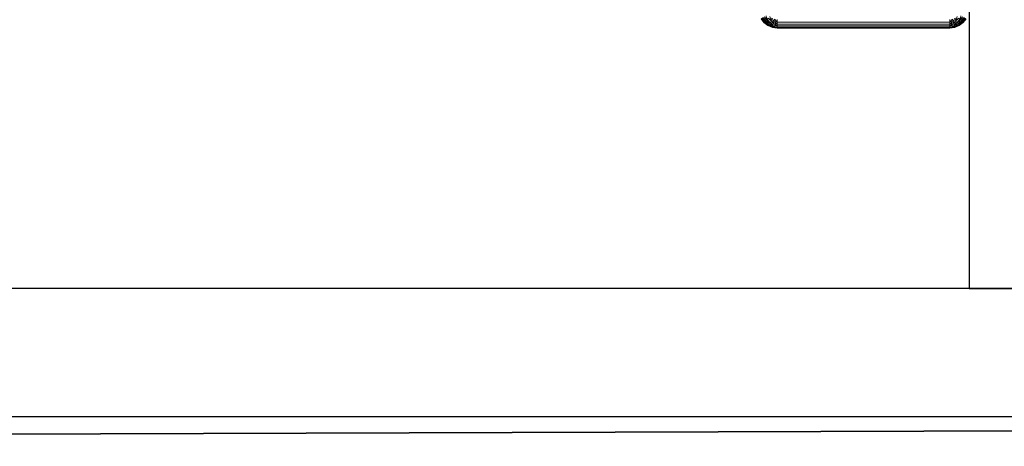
# Model space of a CAD drawing. Header units: metres. Extents: x 391.1 to 427.5, y 12.8 to 28.4.
# Tile 106 of 206: x 406.434 to 407.204, y 25.926 to 26.259. Entities that reach past the tile are written whole.
import ezdxf

# ---------------------------------------------------------------- set-up
doc = ezdxf.new("R2010")
doc.units = ezdxf.units.M
doc.layers.add('01_SUELOS', color=7, linetype='Continuous', lineweight=25, true_color=0x007f00)
for name, color, linetype, lineweight in [('A-DETL-____-MBND', 7, 'Continuous', 18), ('A-WALL-____-MCUT', 7, 'Continuous', 25), ('A-WALL-____-OTLN', 7, 'Continuous', 25)]:
    doc.layers.add(name, color=color, linetype=linetype, lineweight=lineweight)

# ---------------------------------------------------------------- blocks, each defined once
blk = doc.blocks.new('Family - Evans PA-152028-03_TEL_P0A')
at = {"layer": 'A-WALL-____-MCUT', "color": 253, "true_color": 0xaaaaaa}
for p, q in [((1.66046, 0), (1.66046, 0.2)), ((0.85, 0), (1.66046, 0))]:
    blk.add_line(p, q, dxfattribs=at)
at = {"layer": 'A-WALL-____-OTLN', "color": 253, "true_color": 0xaaaaaa}
for p, q in [((1.66046, 0), (1.66046, 0.2)), ((0.85, 0), (1.66046, 0))]:
    blk.add_line(p, q, dxfattribs=at)
at = {"layer": 'A-WALL-____-OTLN', "color": 253, "lineweight": 18, "true_color": 0xaaaaaa}
blk.add_line((0, 0), (1.66046, 0), dxfattribs=at)
blk = doc.blocks.new('Family - Inodor PA-152140-03_TEL_P0A')
at = {"layer": 'A-DETL-____-MBND', "color": 253, "true_color": 0xaaaaaa}
for p, q in [((0.56744, 0.00485), (0.56524, 0.00772)), ((0.56744, 0.00485), (0.56524, 0.00772)), ((0.56524, 0.00772), (0.56702, 0.00443)), ((0.56524, 0.00772), (0.56744, 0.00485)), ((0.56524, 0.00772), (0.56702, 0.00443)), ((0.56812, 0.00554), (0.56608, 0.00821)), ((0.56812, 0.00554), (0.56608, 0.00821)), ((0.56608, 0.00821), (0.56744, 0.00485)), ((0.56608, 0.00821), (0.56812, 0.00554)), ((0.56608, 0.00821), (0.56744, 0.00485)), ((0.56906, 0.00648), (0.56722, 0.00887)), ((0.56906, 0.00648), (0.56722, 0.00887)), ((0.56722, 0.00887), (0.56812, 0.00554)), ((0.56722, 0.00887), (0.56906, 0.00648)), ((0.56722, 0.00887), (0.56812, 0.00554)), ((0.56863, 0.00968), (0.56906, 0.00648)), ((0.56863, 0.00968), (0.56906, 0.00648)), ((0.57154, 0.00896), (0.57227, 0.00605)), ((0.57154, 0.00896), (0.57227, 0.00605)), ((0.71795, 0.00896), (0.71722, 0.00605)), ((0.71795, 0.00896), (0.71722, 0.00605)), ((0.72086, 0.00968), (0.72043, 0.00648)), ((0.72086, 0.00968), (0.72043, 0.00648)), ((0.72227, 0.00887), (0.72043, 0.00648)), ((0.72227, 0.00887), (0.72043, 0.00648)), ((0.72227, 0.00887), (0.72043, 0.00648)), ((0.72227, 0.00887), (0.72136, 0.00554)), ((0.72227, 0.00887), (0.72136, 0.00554)), ((0.72341, 0.00821), (0.72136, 0.00554)), ((0.72341, 0.00821), (0.72136, 0.00554)), ((0.72341, 0.00821), (0.72136, 0.00554)), ((0.72341, 0.00821), (0.72205, 0.00485)), ((0.72341, 0.00821), (0.72205, 0.00485)), ((0.72425, 0.00772), (0.72205, 0.00485)), ((0.72425, 0.00772), (0.72205, 0.00485)), ((0.72425, 0.00772), (0.72205, 0.00485)), ((0.72425, 0.00772), (0.72247, 0.00443)), ((0.72425, 0.00772), (0.72247, 0.00443)), ((0.56687, 0.00429), (0.56455, 0.00733)), ((0.56687, 0.00429), (0.56455, 0.00733)), ((0.56687, 0.00429), (0.56455, 0.00733)), ((0.56687, 0.00429), (0.56455, 0.00733)), ((0.56702, 0.00443), (0.56472, 0.00743)), ((0.56702, 0.00443), (0.56472, 0.00743)), ((0.56472, 0.00743), (0.56687, 0.00429)), ((0.56472, 0.00743), (0.56702, 0.00443)), ((0.56472, 0.00743), (0.56687, 0.00429)), ((0.56702, 0.00443), (0.56687, 0.00429)), ((0.56702, 0.00443), (0.56687, 0.00429)), ((0.56702, 0.00443), (0.56687, 0.00429)), ((0.56991, 0.00196), (0.56687, 0.00429)), ((0.56991, 0.00196), (0.56687, 0.00429)), ((0.56991, 0.00196), (0.56687, 0.00429)), ((0.57001, 0.00214), (0.56687, 0.00429)), ((0.56687, 0.00429), (0.57001, 0.00214)), ((0.56687, 0.00429), (0.56991, 0.00196)), ((0.56744, 0.00485), (0.56702, 0.00443)), ((0.56744, 0.00485), (0.56702, 0.00443)), ((0.56744, 0.00485), (0.56702, 0.00443)), ((0.57001, 0.00214), (0.56702, 0.00443)), ((0.57001, 0.00214), (0.56702, 0.00443)), ((0.56702, 0.00443), (0.57001, 0.00214)), ((0.56812, 0.00554), (0.56744, 0.00485)), ((0.56812, 0.00554), (0.56744, 0.00485)), ((0.56812, 0.00554), (0.56744, 0.00485)), ((0.57031, 0.00265), (0.56744, 0.00485)), ((0.57031, 0.00265), (0.56744, 0.00485)), ((0.56744, 0.00485), (0.57001, 0.00214)), ((0.56744, 0.00485), (0.57031, 0.00265)), ((0.56744, 0.00485), (0.57001, 0.00214)), ((0.56906, 0.00648), (0.56812, 0.00554)), ((0.56906, 0.00648), (0.56812, 0.00554)), ((0.56906, 0.00648), (0.56812, 0.00554)), ((0.57079, 0.0035), (0.56812, 0.00554)), ((0.57079, 0.0035), (0.56812, 0.00554)), ((0.56812, 0.00554), (0.57031, 0.00265)), ((0.56812, 0.00554), (0.57079, 0.0035)), ((0.56812, 0.00554), (0.57031, 0.00265)), ((0.57021, 0.00763), (0.56906, 0.00648)), ((0.57021, 0.00763), (0.56906, 0.00648)), ((0.57021, 0.00763), (0.56906, 0.00648)), ((0.57145, 0.00464), (0.56906, 0.00648)), ((0.57227, 0.00605), (0.56906, 0.00648)), ((0.56906, 0.00648), (0.57227, 0.00605)), ((0.56906, 0.00648), (0.57145, 0.00464)), ((0.56906, 0.00648), (0.57079, 0.0035)), ((0.56906, 0.00648), (0.57145, 0.00464)), ((0.56906, 0.00648), (0.57079, 0.0035)), ((0.57001, 0.00214), (0.56991, 0.00196)), ((0.57001, 0.00214), (0.56991, 0.00196)), ((0.57001, 0.00214), (0.56991, 0.00196)), ((0.57344, 0.0005), (0.56991, 0.00196)), ((0.57344, 0.0005), (0.56991, 0.00196)), ((0.57344, 0.0005), (0.56991, 0.00196)), ((0.57349, 0.00069), (0.56991, 0.00196)), ((0.56991, 0.00196), (0.57349, 0.00069)), ((0.56991, 0.00196), (0.57344, 0.0005)), ((0.57031, 0.00265), (0.57001, 0.00214)), ((0.57031, 0.00265), (0.57001, 0.00214)), ((0.57031, 0.00265), (0.57001, 0.00214)), ((0.57349, 0.00069), (0.57001, 0.00214)), ((0.57349, 0.00069), (0.57001, 0.00214)), ((0.57001, 0.00214), (0.57349, 0.00069)), ((0.57227, 0.00605), (0.57021, 0.00763)), ((0.57227, 0.00605), (0.57021, 0.00763)), ((0.57021, 0.00763), (0.57227, 0.00605)), ((0.57079, 0.0035), (0.57031, 0.00265)), ((0.57079, 0.0035), (0.57031, 0.00265)), ((0.57079, 0.0035), (0.57031, 0.00265)), ((0.57365, 0.00127), (0.57031, 0.00265)), ((0.57365, 0.00127), (0.57031, 0.00265)), ((0.57031, 0.00265), (0.57349, 0.00069)), ((0.57031, 0.00265), (0.57365, 0.00127)), ((0.57031, 0.00265), (0.57349, 0.00069)), ((0.57145, 0.00464), (0.57079, 0.0035)), ((0.57145, 0.00464), (0.57079, 0.0035)), ((0.57145, 0.00464), (0.57079, 0.0035)), ((0.5739, 0.00221), (0.57079, 0.0035)), ((0.5739, 0.00221), (0.57079, 0.0035)), ((0.57079, 0.0035), (0.57365, 0.00127)), ((0.57079, 0.0035), (0.5739, 0.00221)), ((0.57079, 0.0035), (0.57365, 0.00127)), ((0.57227, 0.00605), (0.57145, 0.00464)), ((0.57227, 0.00605), (0.57145, 0.00464)), ((0.57227, 0.00605), (0.57145, 0.00464)), ((0.57424, 0.00348), (0.57145, 0.00464)), ((0.57424, 0.00348), (0.57145, 0.00464)), ((0.57145, 0.00464), (0.5739, 0.00221)), ((0.57145, 0.00464), (0.57424, 0.00348)), ((0.57145, 0.00464), (0.5739, 0.00221)), ((0.57321, 0.00768), (0.57227, 0.00605)), ((0.57321, 0.00768), (0.57227, 0.00605)), ((0.57321, 0.00768), (0.57227, 0.00605)), ((0.57466, 0.00505), (0.57227, 0.00605)), ((0.57466, 0.00505), (0.57227, 0.00605)), ((0.57227, 0.00605), (0.57466, 0.00505)), ((0.57227, 0.00605), (0.57424, 0.00348)), ((0.57227, 0.00605), (0.57424, 0.00348)), ((0.57321, 0.00768), (0.57466, 0.00505)), ((0.57321, 0.00768), (0.57466, 0.00505)), ((0.57349, 0.00069), (0.57344, 0.0005)), ((0.57349, 0.00069), (0.57344, 0.0005)), ((0.57349, 0.00069), (0.57344, 0.0005)), ((0.57723, 0), (0.57344, 0.0005)), ((0.57723, 0), (0.57344, 0.0005)), ((0.57723, 0), (0.57344, 0.0005)), ((0.57723, 0), (0.57344, 0.0005)), ((0.57365, 0.00127), (0.57349, 0.00069)), ((0.57365, 0.00127), (0.57349, 0.00069)), ((0.57365, 0.00127), (0.57349, 0.00069)), ((0.57723, 0.0002), (0.57349, 0.00069)), ((0.57723, 0.0002), (0.57349, 0.00069)), ((0.57349, 0.00069), (0.57723, 0)), ((0.57349, 0.00069), (0.57723, 0.0002)), ((0.57349, 0.00069), (0.57723, 0)), ((0.5739, 0.00221), (0.57365, 0.00127)), ((0.5739, 0.00221), (0.57365, 0.00127)), ((0.5739, 0.00221), (0.57365, 0.00127)), ((0.57723, 0.00177), (0.57365, 0.00127)), ((0.57723, 0.00177), (0.57365, 0.00127)), ((0.57723, 0.0008), (0.57365, 0.00127)), ((0.57723, 0.0008), (0.57365, 0.00127)), ((0.57365, 0.00127), (0.57723, 0.0008)), ((0.57365, 0.00127), (0.57723, 0.0002)), ((0.57365, 0.00127), (0.57723, 0.0002)), ((0.57424, 0.00348), (0.5739, 0.00221)), ((0.57424, 0.00348), (0.5739, 0.00221)), ((0.57424, 0.00348), (0.5739, 0.00221)), ((0.57723, 0.00177), (0.5739, 0.00221)), ((0.57723, 0.00177), (0.5739, 0.00221)), ((0.5739, 0.00221), (0.57723, 0.00177)), ((0.57466, 0.00505), (0.57424, 0.00348)), ((0.57466, 0.00505), (0.57424, 0.00348)), ((0.57466, 0.00505), (0.57424, 0.00348)), ((0.57723, 0.00309), (0.57424, 0.00348)), ((0.57723, 0.00309), (0.57424, 0.00348)), ((0.57424, 0.00348), (0.57723, 0.00309)), ((0.57424, 0.00348), (0.57723, 0.00177)), ((0.57424, 0.00348), (0.57723, 0.00177)), ((0.57515, 0.00687), (0.57466, 0.00505)), ((0.57515, 0.00687), (0.57466, 0.00505)), ((0.57515, 0.00687), (0.57466, 0.00505)), ((0.57723, 0.00472), (0.57466, 0.00505)), ((0.57723, 0.00472), (0.57466, 0.00505)), ((0.57466, 0.00505), (0.57723, 0.00472)), ((0.57466, 0.00505), (0.57723, 0.00309)), ((0.57466, 0.00505), (0.57723, 0.00309)), ((0.57515, 0.00687), (0.57723, 0.00472)), ((0.57515, 0.00687), (0.57723, 0.00472)), ((0.57723, 0.0066), (0.57723, 0.00472)), ((0.57723, 0.0066), (0.57723, 0.00472)), ((0.57723, 0.0066), (0.57723, 0.00472)), ((0.71226, 0.00472), (0.57723, 0.00472)), ((0.57723, 0.00472), (0.57723, 0.00309)), ((0.71226, 0.00472), (0.57723, 0.00472)), ((0.57723, 0.00472), (0.57723, 0.00309)), ((0.71226, 0.00472), (0.57723, 0.00472)), ((0.57723, 0.00472), (0.57723, 0.00309)), ((0.71226, 0.00309), (0.57723, 0.00309)), ((0.57723, 0.00309), (0.57723, 0.00177)), ((0.71226, 0.00309), (0.57723, 0.00309)), ((0.57723, 0.00309), (0.57723, 0.00177)), ((0.71226, 0.00309), (0.57723, 0.00309)), ((0.57723, 0.00309), (0.57723, 0.00177)), ((0.71226, 0.00177), (0.57723, 0.00177)), ((0.57723, 0.00177), (0.57723, 0.0008)), ((0.71226, 0.00177), (0.57723, 0.00177)), ((0.71226, 0.00177), (0.57723, 0.00177)), ((0.57723, 0.00177), (0.57723, 0.0008)), ((0.57723, 0.00177), (0.57723, 0.0008)), ((0.71226, 0.0008), (0.57723, 0.0008)), ((0.57723, 0.0008), (0.57723, 0.0002)), ((0.71226, 0.0008), (0.57723, 0.0008)), ((0.57723, 0.0008), (0.57723, 0.0002)), ((0.71226, 0.0008), (0.57723, 0.0008)), ((0.57723, 0.0008), (0.57723, 0.0002)), ((0.71226, 0.0002), (0.57723, 0.0002)), ((0.57723, 0.0002), (0.57723, 0)), ((0.71226, 0.0002), (0.57723, 0.0002)), ((0.57723, 0.0002), (0.57723, 0)), ((0.71226, 0.0002), (0.57723, 0.0002)), ((0.57723, 0.0002), (0.57723, 0)), ((0.71226, 0), (0.57723, 0)), ((0.71226, 0), (0.57723, 0)), ((0.71226, 0), (0.57723, 0)), ((0.71434, 0.00687), (0.71226, 0.00472)), ((0.71434, 0.00687), (0.71226, 0.00472)), ((0.71226, 0.00472), (0.71226, 0.0066)), ((0.71226, 0.00472), (0.71226, 0.0066)), ((0.71226, 0.0066), (0.71226, 0.00472)), ((0.71483, 0.00505), (0.71226, 0.00472)), ((0.71483, 0.00505), (0.71226, 0.00472)), ((0.71483, 0.00505), (0.71226, 0.00309)), ((0.71483, 0.00505), (0.71226, 0.00472)), ((0.71483, 0.00505), (0.71226, 0.00309)), ((0.71226, 0.00309), (0.71226, 0.00472)), ((0.71226, 0.00309), (0.71226, 0.00472)), ((0.71226, 0.00472), (0.71226, 0.00309)), ((0.71525, 0.00348), (0.71226, 0.00309)), ((0.71525, 0.00348), (0.71226, 0.00309)), ((0.71525, 0.00348), (0.71226, 0.00177)), ((0.71525, 0.00348), (0.71226, 0.00309)), ((0.71525, 0.00348), (0.71226, 0.00177)), ((0.71226, 0.00177), (0.71226, 0.00309)), ((0.71226, 0.00177), (0.71226, 0.00309)), ((0.71226, 0.00309), (0.71226, 0.00177)), ((0.71559, 0.00221), (0.71226, 0.00177)), ((0.71559, 0.00221), (0.71226, 0.00177)), ((0.71559, 0.00221), (0.71226, 0.00177)), ((0.71226, 0.00177), (0.71226, 0.0008)), ((0.71584, 0.00127), (0.71226, 0.00177)), ((0.71226, 0.00177), (0.71226, 0.0008)), ((0.71226, 0.00177), (0.71584, 0.00127)), ((0.71226, 0.00177), (0.71226, 0.0008)), ((0.71584, 0.00127), (0.71226, 0.0008)), ((0.71584, 0.00127), (0.71226, 0.0008)), ((0.71584, 0.00127), (0.71226, 0.0002)), ((0.71584, 0.00127), (0.71226, 0.0008)), ((0.71584, 0.00127), (0.71226, 0.0002)), ((0.71226, 0.0002), (0.71226, 0.0008)), ((0.71226, 0.0002), (0.71226, 0.0008)), ((0.71226, 0.0008), (0.71226, 0.0002)), ((0.716, 0.00069), (0.71226, 0.0002)), ((0.716, 0.00069), (0.71226, 0.0002)), ((0.716, 0.00069), (0.71226, 0)), ((0.716, 0.00069), (0.71226, 0)), ((0.716, 0.00069), (0.71226, 0.0002)), ((0.71605, 0.0005), (0.71226, 0)), ((0.71605, 0.0005), (0.71226, 0)), ((0.71605, 0.0005), (0.71226, 0)), ((0.71605, 0.0005), (0.71226, 0)), ((0.71226, 0), (0.71226, 0.0002)), ((0.71226, 0), (0.71226, 0.0002)), ((0.71226, 0.0002), (0.71226, 0)), ((0.71483, 0.00505), (0.71434, 0.00687)), ((0.71483, 0.00505), (0.71434, 0.00687)), ((0.71434, 0.00687), (0.71483, 0.00505)), ((0.71628, 0.00768), (0.71483, 0.00505)), ((0.71628, 0.00768), (0.71483, 0.00505)), ((0.71722, 0.00605), (0.71483, 0.00505)), ((0.71722, 0.00605), (0.71483, 0.00505)), ((0.71722, 0.00605), (0.71483, 0.00505)), ((0.71525, 0.00348), (0.71483, 0.00505)), ((0.71525, 0.00348), (0.71483, 0.00505)), ((0.71483, 0.00505), (0.71525, 0.00348)), ((0.71722, 0.00605), (0.71525, 0.00348)), ((0.71722, 0.00605), (0.71525, 0.00348)), ((0.71804, 0.00464), (0.71525, 0.00348)), ((0.71804, 0.00464), (0.71525, 0.00348)), ((0.71804, 0.00464), (0.71525, 0.00348)), ((0.71559, 0.00221), (0.71525, 0.00348)), ((0.71559, 0.00221), (0.71525, 0.00348)), ((0.71525, 0.00348), (0.71559, 0.00221)), ((0.71804, 0.00464), (0.71559, 0.00221)), ((0.71804, 0.00464), (0.71559, 0.00221)), ((0.7187, 0.0035), (0.71559, 0.00221)), ((0.7187, 0.0035), (0.71559, 0.00221)), ((0.7187, 0.0035), (0.71559, 0.00221)), ((0.71584, 0.00127), (0.71559, 0.00221)), ((0.71584, 0.00127), (0.71559, 0.00221)), ((0.71559, 0.00221), (0.71584, 0.00127)), ((0.7187, 0.0035), (0.71584, 0.00127)), ((0.7187, 0.0035), (0.71584, 0.00127)), ((0.71918, 0.00265), (0.71584, 0.00127)), ((0.71918, 0.00265), (0.71584, 0.00127)), ((0.71918, 0.00265), (0.71584, 0.00127)), ((0.716, 0.00069), (0.71584, 0.00127)), ((0.716, 0.00069), (0.71584, 0.00127)), ((0.71584, 0.00127), (0.716, 0.00069)), ((0.71918, 0.00265), (0.716, 0.00069)), ((0.71918, 0.00265), (0.716, 0.00069)), ((0.71948, 0.00214), (0.716, 0.00069)), ((0.71948, 0.00214), (0.716, 0.00069)), ((0.71948, 0.00214), (0.716, 0.00069)), ((0.71958, 0.00196), (0.716, 0.00069)), ((0.71958, 0.00196), (0.716, 0.00069)), ((0.71605, 0.0005), (0.716, 0.00069)), ((0.71605, 0.0005), (0.716, 0.00069)), ((0.716, 0.00069), (0.71605, 0.0005)), ((0.71958, 0.00196), (0.71605, 0.0005)), ((0.71958, 0.00196), (0.71605, 0.0005)), ((0.71958, 0.00196), (0.71605, 0.0005)), ((0.71958, 0.00196), (0.71605, 0.0005)), ((0.71722, 0.00605), (0.71628, 0.00768)), ((0.71722, 0.00605), (0.71628, 0.00768)), ((0.71628, 0.00768), (0.71722, 0.00605)), ((0.71928, 0.00763), (0.71722, 0.00605)), ((0.71928, 0.00763), (0.71722, 0.00605)), ((0.71928, 0.00763), (0.71722, 0.00605)), ((0.72043, 0.00648), (0.71722, 0.00605)), ((0.72043, 0.00648), (0.71722, 0.00605)), ((0.71804, 0.00464), (0.71722, 0.00605)), ((0.71804, 0.00464), (0.71722, 0.00605)), ((0.71722, 0.00605), (0.71804, 0.00464)), ((0.72043, 0.00648), (0.71804, 0.00464)), ((0.72043, 0.00648), (0.71804, 0.00464)), ((0.72043, 0.00648), (0.71804, 0.00464)), ((0.7187, 0.0035), (0.71804, 0.00464)), ((0.7187, 0.0035), (0.71804, 0.00464)), ((0.71804, 0.00464), (0.7187, 0.0035)), ((0.72043, 0.00648), (0.7187, 0.0035)), ((0.72043, 0.00648), (0.7187, 0.0035)), ((0.72136, 0.00554), (0.7187, 0.0035)), ((0.72136, 0.00554), (0.7187, 0.0035)), ((0.72136, 0.00554), (0.7187, 0.0035)), ((0.71918, 0.00265), (0.7187, 0.0035)), ((0.71918, 0.00265), (0.7187, 0.0035)), ((0.7187, 0.0035), (0.71918, 0.00265)), ((0.72136, 0.00554), (0.71918, 0.00265)), ((0.72136, 0.00554), (0.71918, 0.00265)), ((0.72205, 0.00485), (0.71918, 0.00265)), ((0.72205, 0.00485), (0.71918, 0.00265)), ((0.72205, 0.00485), (0.71918, 0.00265)), ((0.71948, 0.00214), (0.71918, 0.00265)), ((0.71948, 0.00214), (0.71918, 0.00265)), ((0.71918, 0.00265), (0.71948, 0.00214)), ((0.72043, 0.00648), (0.71928, 0.00763)), ((0.72043, 0.00648), (0.71928, 0.00763)), ((0.71928, 0.00763), (0.72043, 0.00648)), ((0.72205, 0.00485), (0.71948, 0.00214)), ((0.72205, 0.00485), (0.71948, 0.00214)), ((0.72247, 0.00443), (0.71948, 0.00214)), ((0.72247, 0.00443), (0.71948, 0.00214)), ((0.72247, 0.00443), (0.71948, 0.00214)), ((0.72262, 0.00429), (0.71948, 0.00214)), ((0.72262, 0.00429), (0.71948, 0.00214)), ((0.71958, 0.00196), (0.71948, 0.00214)), ((0.71958, 0.00196), (0.71948, 0.00214)), ((0.71948, 0.00214), (0.71958, 0.00196)), ((0.72262, 0.00429), (0.71958, 0.00196)), ((0.72262, 0.00429), (0.71958, 0.00196)), ((0.72262, 0.00429), (0.71958, 0.00196)), ((0.72262, 0.00429), (0.71958, 0.00196)), ((0.72136, 0.00554), (0.72043, 0.00648)), ((0.72136, 0.00554), (0.72043, 0.00648)), ((0.72043, 0.00648), (0.72136, 0.00554)), ((0.72205, 0.00485), (0.72136, 0.00554)), ((0.72205, 0.00485), (0.72136, 0.00554)), ((0.72136, 0.00554), (0.72205, 0.00485)), ((0.72247, 0.00443), (0.72205, 0.00485)), ((0.72247, 0.00443), (0.72205, 0.00485)), ((0.72205, 0.00485), (0.72247, 0.00443)), ((0.72477, 0.00743), (0.72247, 0.00443)), ((0.72477, 0.00743), (0.72247, 0.00443)), ((0.72477, 0.00743), (0.72247, 0.00443)), ((0.72262, 0.00429), (0.72247, 0.00443)), ((0.72262, 0.00429), (0.72247, 0.00443)), ((0.72247, 0.00443), (0.72262, 0.00429)), ((0.72477, 0.00743), (0.72262, 0.00429)), ((0.72477, 0.00743), (0.72262, 0.00429)), ((0.72494, 0.00733), (0.72262, 0.00429)), ((0.72494, 0.00733), (0.72262, 0.00429)), ((0.72494, 0.00733), (0.72262, 0.00429)), ((0.72494, 0.00733), (0.72262, 0.00429)), ((0.71226, 0), (0.57723, 0))]:
    blk.add_line(p, q, dxfattribs=at)
blk = doc.blocks.new('Family - Evans PA-152168-03_TEL_P0A')
at = {"layer": 'A-WALL-____-MCUT', "color": 253, "true_color": 0xaaaaaa}
for p, q in [((3.36015, 0.1), (0, 0.1)), ((0, 0), (3.36015, 0))]:
    blk.add_line(p, q, dxfattribs=at)
at = {"layer": 'A-WALL-____-OTLN', "color": 253, "true_color": 0xaaaaaa}
for p, q in [((3.36015, 0.1), (0, 0.1)), ((0, 0), (3.36015, 0))]:
    blk.add_line(p, q, dxfattribs=at)
at = {"layer": 'A-WALL-____-OTLN', "color": 253, "lineweight": 18, "true_color": 0xaaaaaa}
blk.add_line((0, 0), (3.36015, 0), dxfattribs=at)
blk = doc.blocks.new('Family - LONDR55-XX_ZZ-ARQ-CAA-M3D-Londres55-152321-03_TEL_P0A')
at = {"layer": '01_SUELOS', "color": 9, "true_color": 0xaad4aa}
blk.add_line((7.47084, 2.31546), (0, 2.29204), dxfattribs=at)
blk.add_line((7.47084, 2.31546), (0, 2.29204), dxfattribs=at)
blk.add_line((7.47084, 2.31546), (0, 2.29204), dxfattribs=at)
blk.add_line((7.47084, 2.31546), (0, 2.29204), dxfattribs=at)
blk = doc.blocks.new('Family - LONDR55-XX_ZZ-ARQ-CAA-M3D-Londres55-152374-03_TEL_P0A')
at = {"layer": '01_SUELOS', "color": 9, "true_color": 0xaad4aa}
for p, q in [((1.99819, 0), (9.46903, 0.02341)), ((9.46903, 0.02341), (1.99819, 0))]:
    blk.add_line(p, q, dxfattribs=at)
blk = doc.blocks.new('LONDR55-XX_ZZ-ARQ-CAA-M3D-Londres55_ifc-1-03_TEL_P0A')
at = {"layer": '01_SUELOS', "color": 253, "lineweight": 18, "true_color": 0xaaaaaa}
for name, p in [('Family - LONDR55-XX_ZZ-ARQ-CAA-M3D-Londres55-152374-03_TEL_P0A', (401.35874, 25.92572)), ('Family - LONDR55-XX_ZZ-ARQ-CAA-M3D-Londres55-152321-03_TEL_P0A', (403.35693, 23.63368))]:
    blk.add_blockref(name, p, dxfattribs=at)
at = {"layer": 'A-DETL-____-MBND', "color": 253, "lineweight": 18, "true_color": 0xaaaaaa}
blk.add_blockref('Family - Inodor PA-152140-03_TEL_P0A', (406.44946, 26.25274), dxfattribs=at)
at = {"layer": 'A-WALL-____-OTLN', "color": 253, "lineweight": 18, "true_color": 0xaaaaaa, "rotation": 270}
blk.add_blockref('Family - Evans PA-152028-03_TEL_P0A', (407.17693, 27.70959), dxfattribs=at)
at = {"layer": 'A-WALL-____-OTLN', "color": 253, "lineweight": 18, "true_color": 0xaaaaaa}
blk.add_blockref('Family - Evans PA-152168-03_TEL_P0A', (405.60693, 25.94914), dxfattribs=at)

msp = doc.modelspace()

# ---------------------------------------------------------------- block references
at = {"lineweight": 5}
msp.add_blockref('LONDR55-XX_ZZ-ARQ-CAA-M3D-Londres55_ifc-1-03_TEL_P0A', (0, 0), dxfattribs=at)

doc.saveas('drawing.dxf')
